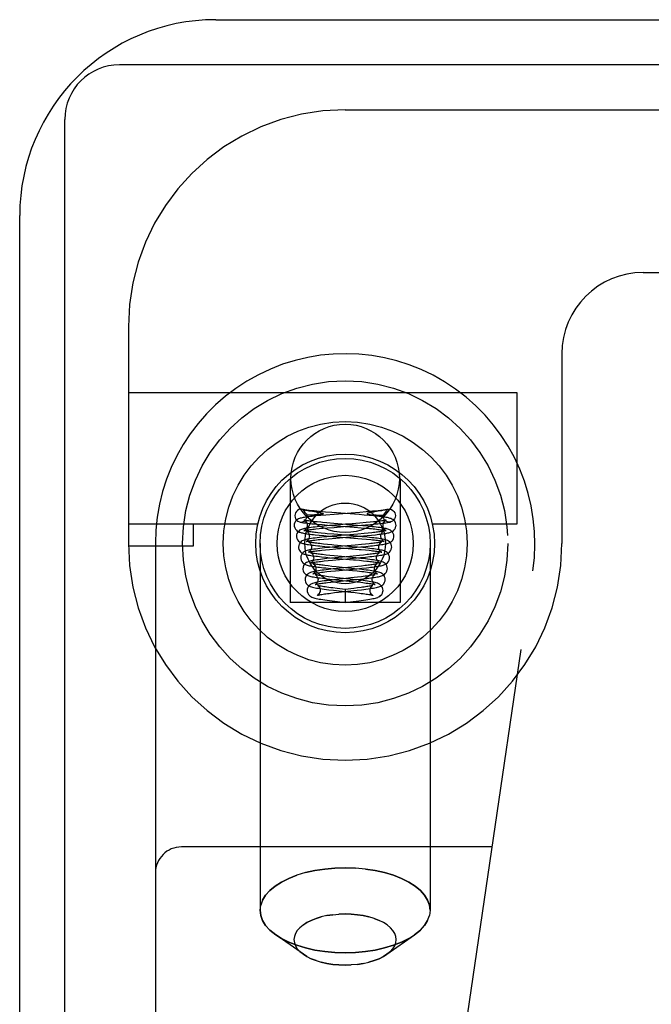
# Model space of a CAD drawing. Header units: inches. Extents: x 0 to 212, y 0 to 138.
# Tile 21 of 256: x 42.96 to 43.688, y 23.626 to 24.761. Entities that reach past the tile are written whole.
import ezdxf

# ---------------------------------------------------------------- set-up
doc = ezdxf.new("R2010")
doc.units = ezdxf.units.IN
doc.header["$LTSCALE"] = 11.6875
doc.header["$MEASUREMENT"] = 0
doc.linetypes.add('HIDDEN', pattern=[0.2, 0.1, -0.1])
doc.layers.get('0').update_dxf_attribs({"linetype": 'CONTINUOUS'})
doc.layers.add('LEFTHAND_DOOR_ASSEMBLY', color=7, linetype='CONTINUOUS')

msp = doc.modelspace()

# ---------------------------------------------------------------- linework, layer by layer
at = {"color": 3, "linetype": 'Continuous'}
for p, q in [((43.1855, 24.7614), (44.6575, 24.7614)), ((42.9595, 6.9874), (42.9595, 24.5354))]:
    msp.add_line(p, q, dxfattribs=at)
at = {"color": 7, "linetype": 'Continuous'}
for p, q in [((44.6632, 24.7094), (43.0745, 24.7094)), ((43.0115, 6.8764), (43.0115, 24.6464))]:
    msp.add_line(p, q, dxfattribs=at)
at = {"color": 3, "linetype": 'Continuous'}
msp.add_arc((43.1855, 24.5354), 0.226, 90, 180, dxfattribs=at)
at = {"color": 7, "linetype": 'Continuous'}
msp.add_arc((43.0745, 24.6464), 0.063, 90, 180, dxfattribs=at)
at = {"layer": 'LEFTHAND_DOOR_ASSEMBLY', "color": 8, "linetype": 'HIDDEN'}
for p, q in [((43.3348, 24.6574), (44.461, 24.6574)), ((43.6785, 24.4699), (44.3335, 24.4699)), ((43.0848, 24.4074), (43.0848, 24.1574)), ((43.5848, 24.3761), (43.5848, 24.1574)), ((43.0848, 24.3314), (43.5328, 24.3314)), ((43.5328, 24.3314), (43.5328, 24.1794)), ((43.2713, 24.2323), (43.2713, 24.0894)), ((43.3983, 24.2323), (43.3983, 24.0894)), ((43.2861, 24.1965), (43.2856, 24.1966)), ((43.291, 24.1894), (43.291, 24.1901)), ((43.2916, 24.1954), (43.2928, 24.1951)), ((43.2928, 24.1951), (43.2946, 24.1948)), ((43.2944, 24.1901), (43.2934, 24.1901)), ((43.2955, 24.1901), (43.2944, 24.1901)), ((43.2946, 24.1948), (43.2996, 24.194)), ((43.2965, 24.1901), (43.2955, 24.1901)), ((43.2975, 24.1901), (43.2965, 24.1901)), ((43.2985, 24.1901), (43.2975, 24.1901)), ((43.2994, 24.1902), (43.2985, 24.1901)), ((43.3003, 24.1902), (43.2994, 24.1902)), ((43.2996, 24.194), (43.3012, 24.1937)), ((43.3011, 24.1902), (43.3003, 24.1902)), ((43.3018, 24.1903), (43.3011, 24.1902)), ((43.3012, 24.1937), (43.3023, 24.1935)), ((43.3068, 24.1896), (43.3015, 24.1891)), ((43.3025, 24.1903), (43.3018, 24.1903)), ((43.3023, 24.1935), (43.303, 24.1934)), ((43.303, 24.1934), (43.3036, 24.1933)), ((43.304, 24.1904), (43.3035, 24.1903)), ((43.3036, 24.1933), (43.3043, 24.1932)), ((43.3045, 24.1904), (43.304, 24.1904)), ((43.305, 24.1905), (43.3045, 24.1904)), ((43.3054, 24.1905), (43.305, 24.1905)), ((43.3058, 24.1905), (43.3054, 24.1905)), ((43.3062, 24.1906), (43.3058, 24.1905)), ((43.3126, 24.1901), (43.3068, 24.1896)), ((43.3194, 24.193), (43.3123, 24.1936)), ((43.3223, 24.1909), (43.3126, 24.1901)), ((43.3508, 24.1906), (43.3194, 24.193)), ((43.3517, 24.1932), (43.3223, 24.1909)), ((43.3569, 24.1901), (43.3508, 24.1906)), ((43.3592, 24.1938), (43.3517, 24.1932)), ((43.3663, 24.1944), (43.3592, 24.1938)), ((43.3637, 24.1905), (43.3641, 24.1905)), ((43.3652, 24.1932), (43.3646, 24.193)), ((43.3647, 24.1904), (43.3652, 24.1904)), ((43.3659, 24.1933), (43.3652, 24.1932)), ((43.3652, 24.1904), (43.3657, 24.1904)), ((43.3657, 24.1904), (43.3663, 24.1903)), ((43.3665, 24.1934), (43.3659, 24.1933)), ((43.3663, 24.1903), (43.367, 24.1903)), ((43.3676, 24.1936), (43.3665, 24.1934)), ((43.367, 24.1903), (43.3677, 24.1903)), ((43.3687, 24.1938), (43.3676, 24.1936)), ((43.3677, 24.1903), (43.3684, 24.1902)), ((43.3684, 24.1902), (43.3692, 24.1902)), ((43.3708, 24.1942), (43.3687, 24.1938)), ((43.3692, 24.1902), (43.3701, 24.1902)), ((43.3701, 24.1902), (43.371, 24.1901)), ((43.3749, 24.1948), (43.3708, 24.1942)), ((43.371, 24.1901), (43.372, 24.1901)), ((43.372, 24.1901), (43.373, 24.1901)), ((43.373, 24.1901), (43.374, 24.1901)), ((43.374, 24.1901), (43.3751, 24.1901)), ((43.3767, 24.1951), (43.3749, 24.1948)), ((43.3751, 24.1901), (43.3761, 24.1901)), ((43.3761, 24.1901), (43.3771, 24.1901)), ((43.3779, 24.1954), (43.3767, 24.1951)), ((43.3791, 24.1956), (43.3779, 24.1954)), ((43.3785, 24.1894), (43.3785, 24.1901)), ((43.3834, 24.1965), (43.3839, 24.1966)), ((43.2341, 24.1794), (43.0848, 24.1794)), ((43.1598, 24.1544), (43.1598, 24.1794)), ((43.3107, 24.1773), (43.3051, 24.1768)), ((43.3082, 24.179), (43.3144, 24.1785)), ((43.3167, 24.1779), (43.3107, 24.1773)), ((43.3216, 24.1804), (43.3136, 24.1811)), ((43.3141, 24.1753), (43.322, 24.1759)), ((43.3144, 24.1785), (43.345, 24.1761)), ((43.3291, 24.1789), (43.3167, 24.1779)), ((43.3489, 24.1782), (43.3216, 24.1804)), ((43.345, 24.1761), (43.3532, 24.1755)), ((43.355, 24.1777), (43.3489, 24.1782)), ((43.3491, 24.178), (43.3583, 24.1787)), ((43.3592, 24.1814), (43.3519, 24.1807)), ((43.3583, 24.1787), (43.3642, 24.1792)), ((43.3636, 24.1818), (43.3592, 24.1814)), ((43.3676, 24.1822), (43.3636, 24.1818)), ((43.3642, 24.1792), (43.3698, 24.1798)), ((43.5328, 24.1794), (43.4354, 24.1794)), ((43.301, 24.1741), (43.305, 24.1745)), ((43.305, 24.1745), (43.3093, 24.1749)), ((43.305, 24.1669), (43.3102, 24.1664)), ((43.3116, 24.1689), (43.3072, 24.1693)), ((43.3138, 24.165), (43.3079, 24.1644)), ((43.3093, 24.1749), (43.3141, 24.1753)), ((43.3102, 24.1664), (43.3158, 24.1659)), ((43.32, 24.1656), (43.3138, 24.165)), ((43.3158, 24.1659), (43.3448, 24.1636)), ((43.3485, 24.1657), (43.3216, 24.168)), ((43.3546, 24.1651), (43.3485, 24.1657)), ((43.3569, 24.1688), (43.3495, 24.1681)), ((43.3519, 24.1658), (43.3601, 24.1665)), ((43.3532, 24.1755), (43.3582, 24.175)), ((43.3614, 24.1692), (43.3569, 24.1688)), ((43.3601, 24.1665), (43.3651, 24.167)), ((43.3655, 24.1696), (43.3614, 24.1692)), ((43.3651, 24.167), (43.3696, 24.1674)), ((43.0848, 24.1544), (43.1598, 24.1544)), ((43.116, 24.1574), (43.116, 22.4405)), ((43.2368, 24.1574), (43.2368, 23.7343)), ((43.3056, 24.1619), (43.3103, 24.1623)), ((43.3103, 24.1623), (43.3154, 24.1628)), ((43.3114, 24.1539), (43.3175, 24.1534)), ((43.3193, 24.1557), (43.3143, 24.1562)), ((43.3154, 24.1628), (43.3241, 24.1636)), ((43.3229, 24.1533), (43.3168, 24.1527)), ((43.3175, 24.1534), (43.3425, 24.1513)), ((43.3462, 24.1554), (43.3229, 24.1533)), ((43.3491, 24.1531), (43.3427, 24.1536)), ((43.3448, 24.1636), (43.354, 24.1628)), ((43.3537, 24.1561), (43.3462, 24.1554)), ((43.3529, 24.1535), (43.3586, 24.154)), ((43.3583, 24.1565), (43.3537, 24.1561)), ((43.354, 24.1628), (43.3594, 24.1623)), ((43.3625, 24.157), (43.3583, 24.1565)), ((43.3586, 24.154), (43.3639, 24.1545)), ((43.4328, 24.1574), (43.4328, 23.7343)), ((43.3079, 24.1495), (43.3121, 24.1499)), ((43.3168, 24.1527), (43.3109, 24.1521)), ((43.3121, 24.1499), (43.3166, 24.1503)), ((43.3172, 24.1435), (43.3128, 24.144)), ((43.3166, 24.1503), (43.3242, 24.151)), ((43.322, 24.1431), (43.3172, 24.1435)), ((43.3471, 24.1407), (43.322, 24.1431)), ((43.3514, 24.1434), (43.344, 24.1427)), ((43.3559, 24.1439), (43.3514, 24.1434)), ((43.3534, 24.1503), (43.3583, 24.1498)), ((43.36, 24.1444), (43.3559, 24.1439)), ((43.3581, 24.1415), (43.3633, 24.1421)), ((43.3106, 24.1371), (43.3151, 24.1376)), ((43.3124, 24.1414), (43.3176, 24.1409)), ((43.319, 24.1403), (43.3136, 24.1398)), ((43.3151, 24.1376), (43.3201, 24.1381)), ((43.3196, 24.1309), (43.3152, 24.1314)), ((43.3176, 24.1409), (43.3443, 24.1386)), ((43.3274, 24.1412), (43.319, 24.1403)), ((43.3243, 24.1304), (43.3196, 24.1309)), ((43.3201, 24.1381), (43.3283, 24.1388)), ((43.3457, 24.1282), (43.3243, 24.1304)), ((43.3494, 24.1308), (43.3423, 24.1301)), ((43.3443, 24.1386), (43.3468, 24.1383)), ((43.3468, 24.1383), (43.3515, 24.1379)), ((43.3537, 24.1313), (43.3494, 24.1308)), ((43.3515, 24.1379), (43.3558, 24.1374)), ((43.3525, 24.141), (43.3581, 24.1415)), ((43.3577, 24.1318), (43.3537, 24.1313)), ((43.3136, 24.1248), (43.3184, 24.1253)), ((43.3208, 24.1279), (43.3154, 24.1273)), ((43.3181, 24.1285), (43.3431, 24.1261)), ((43.3184, 24.1253), (43.3238, 24.1259)), ((43.3291, 24.1288), (43.3208, 24.1279)), ((43.3238, 24.1259), (43.3484, 24.1282)), ((43.3423, 24.1301), (43.3291, 24.1288)), ((43.3431, 24.1261), (43.3488, 24.1256)), ((43.3484, 24.1282), (43.3542, 24.1288)), ((43.3542, 24.1288), (43.3595, 24.1293)), ((43.3679, 22.8788), (43.5512, 24.1256)), ((43.3145, 24.1123), (43.3184, 24.1127)), ((43.324, 24.1157), (43.3183, 24.115)), ((43.3184, 24.1127), (43.3226, 24.1132)), ((43.3201, 24.1159), (43.3432, 24.1136)), ((43.3255, 24.1178), (43.3203, 24.1184)), ((43.3226, 24.1132), (43.3294, 24.1139)), ((43.3435, 24.1159), (43.3255, 24.1178)), ((43.349, 24.1184), (43.3412, 24.1175)), ((43.3432, 24.1136), (43.3483, 24.113)), ((43.3444, 24.1154), (43.3523, 24.1162)), ((43.3536, 24.1189), (43.349, 24.1184)), ((43.3523, 24.1162), (43.3574, 24.1168)), ((43.3182, 24.1001), (43.3225, 24.1006)), ((43.3214, 24.1033), (43.3414, 24.1012)), ((43.3225, 24.1006), (43.3272, 24.1011)), ((43.3348, 24.1043), (43.3255, 24.1054)), ((43.3448, 24.1055), (43.3348, 24.1043)), ((43.3348, 24.1043), (43.3348, 24.0894)), ((43.3414, 24.1012), (43.3465, 24.1006)), ((43.3491, 24.106), (43.3448, 24.1055)), ((43.3485, 24.1034), (43.3538, 24.104)), ((43.3531, 24.1065), (43.3491, 24.106)), ((43.3983, 24.0894), (43.2713, 24.0894)), ((43.3228, 24.0908), (43.3348, 24.0894)), ((43.3348, 24.0894), (43.3441, 24.0905)), ((43.3441, 24.0905), (43.3504, 24.0912)), ((43.5044, 23.8074), (43.146, 23.8074)), ((43.3348, 23.7833), (43.3466, 23.7829)), ((43.2368, 23.7343), (43.2375, 23.7402)), ((43.4328, 23.7343), (43.432, 23.7284)), ((43.3348, 23.73), (43.3276, 23.7298)), ((43.3683, 23.7248), (43.3739, 23.7226)), ((43.4299, 23.7225), (43.4264, 23.7169)), ((43.4215, 23.7115), (43.4148, 23.706)), ((43.2866, 23.6835), (43.2547, 23.706)), ((43.3829, 23.6835), (43.4148, 23.706)), ((43.2906, 23.6809), (43.2866, 23.6835)), ((43.3012, 23.6762), (43.2956, 23.6784)), ((43.387, 23.6868), (43.3829, 23.6835)), ((43.3348, 23.671), (43.3419, 23.6712))]:
    msp.add_line(p, q, dxfattribs=at)
for points in [[(43.3015, 24.1891), (43.2991, 24.1889), (43.2969, 24.1886), (43.2948, 24.1884), (43.2928, 24.1881), (43.291, 24.1879), (43.2893, 24.1877), (43.2878, 24.1874), (43.2865, 24.1872), (43.2852, 24.1869), (43.2841, 24.1866), (43.283, 24.1864), (43.282, 24.186), (43.281, 24.1856), (43.2799, 24.185), (43.2788, 24.1842), (43.2776, 24.1829), (43.2767, 24.1814), (43.2761, 24.1797), (43.276, 24.1782)], [(43.2856, 24.1966), (43.2844, 24.1968), (43.2828, 24.1968), (43.2812, 24.1963), (43.2797, 24.1955), (43.2785, 24.1943), (43.2775, 24.1928), (43.277, 24.1912), (43.2767, 24.1894)], [(43.2767, 24.1894), (43.277, 24.1874), (43.2777, 24.1856), (43.2788, 24.1841), (43.2803, 24.1829), (43.282, 24.1822), (43.2823, 24.1821)], [(43.2823, 24.1821), (43.2839, 24.1819), (43.2857, 24.1822), (43.2874, 24.1829), (43.2889, 24.1841), (43.29, 24.1856), (43.2907, 24.1874), (43.291, 24.1894)], [(43.3123, 24.1936), (43.3054, 24.1942), (43.3021, 24.1945), (43.2989, 24.1948), (43.296, 24.1951), (43.2932, 24.1954), (43.2907, 24.1958), (43.2884, 24.1961), (43.2866, 24.1964), (43.2856, 24.1966)], [(43.2861, 24.1965), (43.2872, 24.1948), (43.2884, 24.1932), (43.2897, 24.1916), (43.291, 24.1901)], [(43.2861, 24.1965), (43.2867, 24.1964), (43.2873, 24.1962), (43.2879, 24.1961), (43.2885, 24.196), (43.2891, 24.1958), (43.2897, 24.1957), (43.2904, 24.1956), (43.2916, 24.1954)], [(43.2934, 24.1901), (43.2924, 24.1901), (43.2919, 24.1901), (43.2914, 24.1901), (43.291, 24.1901)], [(43.3035, 24.1903), (43.3029, 24.1903), (43.3025, 24.1903)], [(43.3043, 24.1932), (43.3049, 24.193), (43.3052, 24.193), (43.3056, 24.1929), (43.3059, 24.1928), (43.3062, 24.1928), (43.3065, 24.1927), (43.3068, 24.1926), (43.307, 24.1926), (43.3073, 24.1925), (43.3076, 24.1924), (43.3078, 24.1923), (43.3081, 24.1923), (43.3083, 24.1922), (43.3085, 24.1921), (43.3088, 24.192), (43.309, 24.1919), (43.3092, 24.1918), (43.3093, 24.1917), (43.3094, 24.1915), (43.3094, 24.1914), (43.3093, 24.1913), (43.3092, 24.1912), (43.309, 24.1911), (43.3088, 24.1911), (43.3087, 24.191), (43.3085, 24.191), (43.3084, 24.1909), (43.3082, 24.1909), (43.3081, 24.1909), (43.3079, 24.1908), (43.3078, 24.1908), (43.3077, 24.1908), (43.3075, 24.1908), (43.3074, 24.1907), (43.3072, 24.1907), (43.3071, 24.1907), (43.3069, 24.1907), (43.3068, 24.1906), (43.3066, 24.1906), (43.3065, 24.1906), (43.3063, 24.1906), (43.3062, 24.1906)], [(43.3935, 24.1782), (43.3934, 24.1796), (43.3928, 24.1813), (43.3919, 24.1829), (43.3908, 24.1841), (43.3897, 24.1849), (43.3887, 24.1855), (43.3877, 24.186), (43.3867, 24.1863), (43.3857, 24.1866), (43.3846, 24.1868), (43.3835, 24.1871), (43.3822, 24.1873), (43.3809, 24.1875), (43.3794, 24.1878), (43.3777, 24.188), (43.376, 24.1882), (43.3741, 24.1885), (43.372, 24.1887), (43.3698, 24.1889), (43.3675, 24.1891), (43.3651, 24.1894), (43.3625, 24.1896), (43.3569, 24.1901)], [(43.3646, 24.193), (43.3643, 24.193), (43.3639, 24.1929), (43.3636, 24.1928), (43.3633, 24.1928), (43.363, 24.1927), (43.3627, 24.1926), (43.3625, 24.1926), (43.3622, 24.1925), (43.3619, 24.1924), (43.3617, 24.1923), (43.3614, 24.1923), (43.3612, 24.1922), (43.361, 24.1921), (43.3607, 24.192), (43.3605, 24.1919), (43.3603, 24.1918), (43.3602, 24.1917), (43.3601, 24.1915), (43.3601, 24.1914), (43.3602, 24.1913), (43.3603, 24.1912), (43.3605, 24.1911), (43.3607, 24.1911), (43.3608, 24.191), (43.361, 24.191), (43.3611, 24.1909), (43.3613, 24.1909), (43.3614, 24.1909), (43.3616, 24.1908), (43.3617, 24.1908), (43.3618, 24.1908), (43.362, 24.1908), (43.3621, 24.1907), (43.3623, 24.1907), (43.3624, 24.1907), (43.3626, 24.1907), (43.3627, 24.1906), (43.3629, 24.1906), (43.363, 24.1906), (43.3632, 24.1906), (43.3633, 24.1906), (43.3637, 24.1905)], [(43.3641, 24.1905), (43.3643, 24.1905), (43.3647, 24.1904)], [(43.3839, 24.1966), (43.3828, 24.1964), (43.381, 24.1961), (43.3786, 24.1957), (43.3759, 24.1954), (43.3729, 24.1951), (43.3697, 24.1947), (43.3663, 24.1944)], [(43.3771, 24.1901), (43.3776, 24.1901), (43.3781, 24.1901), (43.3785, 24.1901)], [(43.3834, 24.1965), (43.3823, 24.1948), (43.3811, 24.1932), (43.3798, 24.1916), (43.3785, 24.1901)], [(43.3872, 24.1821), (43.3856, 24.1819), (43.3838, 24.1822), (43.3821, 24.1829), (43.3806, 24.1841), (43.3795, 24.1856), (43.3788, 24.1874), (43.3785, 24.1894)], [(43.3834, 24.1965), (43.3828, 24.1964), (43.3822, 24.1962), (43.3816, 24.1961), (43.381, 24.196), (43.3804, 24.1958), (43.3798, 24.1957), (43.3791, 24.1956)], [(43.3839, 24.1966), (43.3851, 24.1968), (43.3867, 24.1968), (43.3883, 24.1963), (43.3898, 24.1955), (43.391, 24.1943), (43.392, 24.1928), (43.3925, 24.1912), (43.3928, 24.1894)], [(43.3928, 24.1894), (43.3925, 24.1874), (43.3918, 24.1856), (43.3907, 24.1841), (43.3892, 24.1829), (43.3875, 24.1822), (43.3872, 24.1821)], [(43.276, 24.1782), (43.2761, 24.1772), (43.2766, 24.1754), (43.2774, 24.1737), (43.2785, 24.1725), (43.2796, 24.1716), (43.2806, 24.1709), (43.2816, 24.1705), (43.2825, 24.1702), (43.2835, 24.1699), (43.2845, 24.1696), (43.2856, 24.1694), (43.2868, 24.1691), (43.2881, 24.1689), (43.2895, 24.1687), (43.291, 24.1685), (43.2927, 24.1682), (43.2944, 24.168), (43.2963, 24.1678), (43.2983, 24.1676), (43.3004, 24.1674), (43.305, 24.1669)], [(43.3051, 24.1768), (43.3025, 24.1765), (43.3001, 24.1763), (43.2978, 24.176), (43.2957, 24.1758), (43.2938, 24.1755), (43.292, 24.1752), (43.2905, 24.175), (43.289, 24.1747), (43.2878, 24.1745), (43.2866, 24.1742), (43.2855, 24.1739), (43.2845, 24.1735), (43.2834, 24.1731), (43.2823, 24.1725), (43.2812, 24.1716), (43.2801, 24.1704), (43.2792, 24.1689), (43.2786, 24.1671), (43.2785, 24.1657)], [(43.2823, 24.1821), (43.283, 24.1819), (43.2848, 24.1816), (43.2868, 24.1813), (43.289, 24.181), (43.2913, 24.1807), (43.2938, 24.1804), (43.2965, 24.1801), (43.2993, 24.1798), (43.3022, 24.1795), (43.3082, 24.179)], [(43.2877, 24.1842), (43.2875, 24.1843), (43.2873, 24.1843), (43.2874, 24.1843), (43.2877, 24.1841), (43.2883, 24.1837), (43.289, 24.1831), (43.2899, 24.182), (43.2905, 24.1806), (43.2909, 24.179), (43.291, 24.1782)], [(43.291, 24.1782), (43.2909, 24.1769), (43.2904, 24.1754), (43.2897, 24.1741), (43.2888, 24.1731), (43.2881, 24.1725), (43.2876, 24.1722), (43.2873, 24.1721), (43.2873, 24.1721)], [(43.3066, 24.1817), (43.3024, 24.1821), (43.3005, 24.1823), (43.2987, 24.1825), (43.297, 24.1827), (43.2955, 24.1829), (43.294, 24.1831), (43.2927, 24.1833), (43.2916, 24.1835), (43.2905, 24.1836), (43.2896, 24.1838), (43.2889, 24.1839), (43.2882, 24.1841), (43.2878, 24.1842), (43.2877, 24.1842)], [(43.3136, 24.1811), (43.3088, 24.1815), (43.3066, 24.1817)], [(43.322, 24.1759), (43.3367, 24.1771), (43.3491, 24.178)], [(43.3519, 24.1807), (43.3381, 24.1796), (43.3352, 24.1794), (43.3291, 24.1789)], [(43.391, 24.1657), (43.3909, 24.1671), (43.3903, 24.1689), (43.3894, 24.1704), (43.3883, 24.1716), (43.3871, 24.1725), (43.3861, 24.1731), (43.385, 24.1735), (43.384, 24.1739), (43.383, 24.1742), (43.3819, 24.1744), (43.3807, 24.1747), (43.3793, 24.1749), (43.3779, 24.1752), (43.3763, 24.1754), (43.3746, 24.1756), (43.3727, 24.1759), (43.3707, 24.1761), (43.3684, 24.1764), (43.3661, 24.1766), (43.3635, 24.1769), (43.3608, 24.1772), (43.355, 24.1777)], [(43.3822, 24.1843), (43.3822, 24.1843), (43.382, 24.1843), (43.3817, 24.1842), (43.3813, 24.1841), (43.3807, 24.1839), (43.3799, 24.1838), (43.379, 24.1836), (43.378, 24.1835), (43.3769, 24.1833), (43.3756, 24.1831), (43.3742, 24.1829), (43.3727, 24.1828), (43.3711, 24.1826), (43.3694, 24.1824), (43.3676, 24.1822)], [(43.3696, 24.1674), (43.3717, 24.1676), (43.3737, 24.1679), (43.3755, 24.1681), (43.3772, 24.1683), (43.3788, 24.1685), (43.3803, 24.1687), (43.3816, 24.169), (43.3829, 24.1692), (43.3841, 24.1694), (43.3852, 24.1697), (43.3862, 24.1699), (43.3871, 24.1702), (43.388, 24.1706), (43.389, 24.171), (43.39, 24.1716), (43.3911, 24.1725), (43.3921, 24.1738), (43.393, 24.1755), (43.3934, 24.1773), (43.3935, 24.1782)], [(43.3698, 24.1798), (43.3725, 24.18), (43.375, 24.1803), (43.3774, 24.1806), (43.3796, 24.1808), (43.3817, 24.1811), (43.3836, 24.1814), (43.3853, 24.1817), (43.3869, 24.182), (43.3872, 24.1821)], [(43.3785, 24.1782), (43.3786, 24.179), (43.3789, 24.1806), (43.3796, 24.182), (43.3805, 24.183), (43.3812, 24.1837), (43.3818, 24.1841), (43.3821, 24.1843), (43.3822, 24.1843)], [(43.3817, 24.1722), (43.3819, 24.1721), (43.3822, 24.1721), (43.3822, 24.1721), (43.3819, 24.1722), (43.3814, 24.1725), (43.3807, 24.1731), (43.3799, 24.1741), (43.3791, 24.1754), (43.3786, 24.1769), (43.3785, 24.1782)], [(43.2785, 24.1657), (43.2786, 24.1648), (43.279, 24.163), (43.2798, 24.1614), (43.2809, 24.1601), (43.282, 24.1591), (43.2831, 24.1585), (43.284, 24.158), (43.285, 24.1577), (43.2861, 24.1573), (43.2871, 24.1571), (43.2883, 24.1568), (43.2896, 24.1566), (43.291, 24.1563), (43.2926, 24.1561), (43.2943, 24.1558), (43.2963, 24.1555), (43.2984, 24.1553), (43.3007, 24.155), (43.3031, 24.1547), (43.3057, 24.1545), (43.3114, 24.1539)], [(43.2873, 24.1721), (43.2873, 24.1721), (43.2875, 24.1721), (43.2879, 24.1722), (43.2885, 24.1724), (43.2892, 24.1725), (43.29, 24.1727), (43.291, 24.1728), (43.292, 24.173), (43.2932, 24.1732), (43.2946, 24.1733), (43.296, 24.1735), (43.2976, 24.1737), (43.2992, 24.1739), (43.301, 24.1741)], [(43.2902, 24.1717), (43.29, 24.1717), (43.2899, 24.1718), (43.29, 24.1718), (43.2903, 24.1716), (43.2908, 24.1712), (43.2916, 24.1705), (43.2924, 24.1694), (43.2931, 24.1681), (43.2934, 24.1665), (43.2935, 24.1657)], [(43.2935, 24.1657), (43.2934, 24.1644), (43.2929, 24.1629), (43.2922, 24.1616), (43.2913, 24.1606), (43.2906, 24.16), (43.2901, 24.1597), (43.2899, 24.1596), (43.2899, 24.1596)], [(43.3072, 24.1693), (43.3033, 24.1697), (43.3014, 24.1699), (43.2997, 24.1701), (43.2982, 24.1703), (43.2967, 24.1705), (43.2954, 24.1707), (43.2942, 24.1709), (43.2931, 24.1711), (43.2922, 24.1712), (43.2915, 24.1714), (43.2908, 24.1715), (43.2903, 24.1716), (43.2902, 24.1717)], [(43.3216, 24.168), (43.314, 24.1686), (43.3116, 24.1689)], [(43.3495, 24.1681), (43.3355, 24.1669), (43.32, 24.1656)], [(43.3241, 24.1636), (43.3365, 24.1646), (43.3519, 24.1658)], [(43.3885, 24.1532), (43.3884, 24.1546), (43.3878, 24.1564), (43.3869, 24.1579), (43.3858, 24.1591), (43.3847, 24.16), (43.3836, 24.1606), (43.3825, 24.1611), (43.3815, 24.1614), (43.3804, 24.1617), (43.3793, 24.162), (43.378, 24.1623), (43.3767, 24.1625), (43.3752, 24.1628), (43.3736, 24.163), (43.3718, 24.1633), (43.3698, 24.1635), (43.3677, 24.1638), (43.3654, 24.164), (43.3629, 24.1643), (43.3603, 24.1646), (43.3546, 24.1651)], [(43.3582, 24.175), (43.3629, 24.1746), (43.365, 24.1744), (43.3671, 24.1742), (43.369, 24.174), (43.3709, 24.1738), (43.3726, 24.1736), (43.3742, 24.1734), (43.3756, 24.1732), (43.377, 24.1731), (43.3782, 24.1729), (43.3792, 24.1727), (43.3801, 24.1725), (43.3809, 24.1724), (43.3815, 24.1722), (43.3817, 24.1722)], [(43.3639, 24.1545), (43.3664, 24.1547), (43.3688, 24.155), (43.371, 24.1553), (43.373, 24.1555), (43.3749, 24.1558), (43.3767, 24.156), (43.3783, 24.1563), (43.3798, 24.1565), (43.3811, 24.1568), (43.3823, 24.157), (43.3834, 24.1573), (43.3844, 24.1576), (43.3854, 24.158), (43.3864, 24.1584), (43.3875, 24.1591), (43.3886, 24.16), (43.3896, 24.1613), (43.3905, 24.1629), (43.3909, 24.1647), (43.391, 24.1657)], [(43.3796, 24.1718), (43.3796, 24.1718), (43.3794, 24.1717), (43.3791, 24.1716), (43.3785, 24.1715), (43.3778, 24.1713), (43.377, 24.1712), (43.376, 24.171), (43.3749, 24.1708), (43.3736, 24.1706), (43.3722, 24.1704), (43.3707, 24.1702), (43.3691, 24.17), (43.3673, 24.1698), (43.3655, 24.1696)], [(43.376, 24.1657), (43.3761, 24.1666), (43.3765, 24.1682), (43.3772, 24.1696), (43.378, 24.1706), (43.3787, 24.1713), (43.3793, 24.1716), (43.3796, 24.1718), (43.3796, 24.1718)], [(43.3789, 24.1598), (43.3793, 24.1597), (43.3796, 24.1596), (43.3796, 24.1596), (43.3794, 24.1597), (43.3789, 24.16), (43.3782, 24.1606), (43.3774, 24.1616), (43.3766, 24.1629), (43.3761, 24.1644), (43.376, 24.1657)], [(43.3079, 24.1644), (43.3052, 24.1642), (43.3026, 24.1639), (43.3002, 24.1636), (43.298, 24.1633), (43.296, 24.163), (43.2942, 24.1627), (43.2925, 24.1625), (43.2911, 24.1622), (43.2897, 24.1619), (43.2885, 24.1616), (43.2874, 24.1612), (43.2863, 24.1608), (43.2852, 24.1602), (43.284, 24.1594), (43.2829, 24.1582), (43.2819, 24.1567), (43.2812, 24.1549), (43.281, 24.1532)], [(43.281, 24.1532), (43.2811, 24.1523), (43.2815, 24.1505), (43.2824, 24.1488), (43.2834, 24.1475), (43.2845, 24.1466), (43.2856, 24.146), (43.2865, 24.1455), (43.2875, 24.1451), (43.2885, 24.1448), (43.2896, 24.1445), (43.2908, 24.1443), (43.2922, 24.144), (43.2936, 24.1437), (43.2952, 24.1435), (43.2969, 24.1432), (43.2988, 24.143), (43.3008, 24.1427), (43.3029, 24.1425), (43.3051, 24.1422), (43.3075, 24.142), (43.3124, 24.1414)], [(43.2899, 24.1596), (43.2899, 24.1596), (43.2902, 24.1597), (43.2906, 24.1598), (43.2912, 24.16), (43.292, 24.1601), (43.2929, 24.1603), (43.294, 24.1605), (43.2953, 24.1607), (43.2966, 24.1608), (43.2981, 24.161), (43.2998, 24.1613), (43.3016, 24.1615), (43.3036, 24.1617), (43.3056, 24.1619)], [(43.296, 24.1532), (43.2959, 24.1519), (43.2954, 24.1504), (43.2947, 24.1491), (43.2938, 24.1482), (43.2931, 24.1476), (43.2926, 24.1473), (43.2924, 24.1472), (43.2924, 24.1472)], [(43.2929, 24.1591), (43.2927, 24.1592), (43.2925, 24.1592), (43.2925, 24.1592), (43.2927, 24.1591), (43.2933, 24.1587), (43.294, 24.1581), (43.2948, 24.1571), (43.2955, 24.1557), (43.2959, 24.1541), (43.296, 24.1532)], [(43.3143, 24.1562), (43.3097, 24.1567), (43.3076, 24.1569), (43.3056, 24.1571), (43.3037, 24.1574), (43.302, 24.1576), (43.3004, 24.1578), (43.2989, 24.158), (43.2975, 24.1582), (43.2963, 24.1584), (43.2953, 24.1586), (43.2944, 24.1587), (43.2937, 24.1589), (43.2931, 24.159), (43.2929, 24.1591)], [(43.3427, 24.1536), (43.3219, 24.1555), (43.3193, 24.1557)], [(43.3242, 24.151), (43.3352, 24.1519), (43.3529, 24.1535)], [(43.3594, 24.1623), (43.3643, 24.1618), (43.3665, 24.1616), (43.3685, 24.1614), (43.3703, 24.1612), (43.372, 24.161), (43.3736, 24.1608), (43.3749, 24.1606), (43.3761, 24.1604), (43.3772, 24.1602), (43.378, 24.16), (43.3787, 24.1599), (43.3789, 24.1598)], [(43.377, 24.1592), (43.377, 24.1592), (43.3769, 24.1592), (43.3765, 24.1591), (43.3759, 24.1589), (43.3752, 24.1588), (43.3743, 24.1586), (43.3733, 24.1584), (43.3721, 24.1582), (43.3708, 24.158), (43.3694, 24.1578), (43.3679, 24.1576), (43.3662, 24.1574), (43.3644, 24.1572), (43.3625, 24.157)], [(43.3633, 24.1421), (43.3657, 24.1424), (43.368, 24.1426), (43.3701, 24.1429), (43.372, 24.1431), (43.3738, 24.1434), (43.3755, 24.1437), (43.377, 24.1439), (43.3783, 24.1442), (43.3796, 24.1445), (43.3807, 24.1448), (43.3818, 24.1451), (43.3828, 24.1454), (43.3838, 24.1459), (43.3848, 24.1465), (43.3859, 24.1474), (43.387, 24.1487), (43.3879, 24.1503), (43.3884, 24.1522), (43.3885, 24.1532)], [(43.3735, 24.1532), (43.3736, 24.154), (43.3739, 24.1556), (43.3746, 24.157), (43.3754, 24.158), (43.3762, 24.1587), (43.3767, 24.1591), (43.377, 24.1592), (43.377, 24.1592)], [(43.3765, 24.1473), (43.3768, 24.1473), (43.377, 24.1472), (43.3771, 24.1472), (43.3768, 24.1473), (43.3763, 24.1476), (43.3756, 24.1482), (43.3748, 24.1492), (43.3741, 24.1505), (43.3736, 24.152), (43.3735, 24.1532)], [(43.3109, 24.1521), (43.3082, 24.1518), (43.3056, 24.1515), (43.3032, 24.1512), (43.3009, 24.1509), (43.2988, 24.1506), (43.2969, 24.1503), (43.2952, 24.1501), (43.2937, 24.1498), (43.2924, 24.1494), (43.2911, 24.1491), (43.29, 24.1488), (43.2888, 24.1483), (43.2877, 24.1477), (43.2865, 24.1469), (43.2854, 24.1457), (43.2844, 24.1442), (43.2837, 24.1425), (43.2835, 24.1407)], [(43.2924, 24.1472), (43.2925, 24.1472), (43.2928, 24.1473), (43.2932, 24.1474), (43.2939, 24.1475), (43.2947, 24.1477), (43.2956, 24.1479), (43.2967, 24.1481), (43.298, 24.1483), (43.2993, 24.1485), (43.3008, 24.1487), (43.3024, 24.1489), (43.3041, 24.1491), (43.306, 24.1493), (43.3079, 24.1495)], [(43.2954, 24.1466), (43.2952, 24.1466), (43.295, 24.1467), (43.2951, 24.1467), (43.2953, 24.1465), (43.2959, 24.1461), (43.2966, 24.1455), (43.2974, 24.1444), (43.2981, 24.1431), (43.2984, 24.1415), (43.2985, 24.1407)], [(43.3128, 24.144), (43.3088, 24.1445), (43.3069, 24.1447), (43.3052, 24.1449), (43.3036, 24.1451), (43.3021, 24.1453), (43.3008, 24.1455), (43.2995, 24.1457), (43.2984, 24.1459), (43.2975, 24.1461), (43.2967, 24.1462), (43.296, 24.1464), (43.2955, 24.1465), (43.2954, 24.1466)], [(43.344, 24.1427), (43.3359, 24.142), (43.3274, 24.1412)], [(43.3425, 24.1513), (43.3508, 24.1505), (43.3534, 24.1503)], [(43.386, 24.1407), (43.3858, 24.1422), (43.3852, 24.144), (43.3843, 24.1456), (43.3831, 24.1468), (43.382, 24.1476), (43.3808, 24.1482), (43.3797, 24.1487), (43.3786, 24.1491), (43.3775, 24.1494), (43.3762, 24.1497), (43.3749, 24.1499), (43.3734, 24.1502), (43.3717, 24.1505), (43.3699, 24.1508), (43.3679, 24.151), (43.3657, 24.1513), (43.3634, 24.1516), (43.3608, 24.1519), (43.3581, 24.1522), (43.3552, 24.1525), (43.3491, 24.1531)], [(43.3583, 24.1498), (43.3626, 24.1494), (43.3646, 24.1491), (43.3665, 24.1489), (43.3683, 24.1487), (43.3699, 24.1485), (43.3714, 24.1483), (43.3727, 24.1481), (43.3738, 24.1479), (43.3748, 24.1477), (43.3757, 24.1475), (43.3763, 24.1474), (43.3765, 24.1473)], [(43.3745, 24.1467), (43.3745, 24.1467), (43.3743, 24.1466), (43.3739, 24.1465), (43.3733, 24.1464), (43.3726, 24.1462), (43.3717, 24.146), (43.3707, 24.1458), (43.3695, 24.1456), (43.3683, 24.1454), (43.3669, 24.1452), (43.3653, 24.145), (43.3637, 24.1448), (43.3619, 24.1446), (43.36, 24.1444)], [(43.371, 24.1407), (43.3711, 24.1416), (43.3715, 24.1431), (43.3721, 24.1445), (43.373, 24.1455), (43.3737, 24.1462), (43.3742, 24.1465), (43.3744, 24.1467), (43.3745, 24.1467)], [(43.2835, 24.1407), (43.2836, 24.1398), (43.284, 24.138), (43.2848, 24.1364), (43.2859, 24.135), (43.287, 24.1341), (43.288, 24.1335), (43.289, 24.133), (43.29, 24.1326), (43.291, 24.1323), (43.2921, 24.132), (43.2933, 24.1317), (43.2947, 24.1314), (43.2961, 24.1312), (43.2977, 24.1309), (43.2993, 24.1307), (43.3012, 24.1304), (43.3031, 24.1301), (43.3053, 24.1299), (43.3075, 24.1296), (43.31, 24.1293), (43.3125, 24.1291), (43.3181, 24.1285)], [(43.3136, 24.1398), (43.311, 24.1395), (43.3086, 24.1392), (43.3063, 24.1389), (43.3042, 24.1386), (43.3022, 24.1383), (43.3004, 24.1381), (43.2987, 24.1378), (43.2971, 24.1375), (43.2957, 24.1372), (43.2945, 24.1369), (43.2933, 24.1366), (43.2923, 24.1362), (43.2912, 24.1358), (43.2902, 24.1353), (43.2891, 24.1345), (43.288, 24.1334), (43.2869, 24.1318), (43.2862, 24.13), (43.286, 24.1282)], [(43.2985, 24.1407), (43.2984, 24.1394), (43.2979, 24.1379), (43.2971, 24.1366), (43.2963, 24.1356), (43.2956, 24.1351), (43.2951, 24.1348), (43.295, 24.1347), (43.295, 24.1347)], [(43.295, 24.1347), (43.2951, 24.1348), (43.2954, 24.1349), (43.296, 24.135), (43.2968, 24.1352), (43.2977, 24.1354), (43.2988, 24.1356), (43.3, 24.1358), (43.3015, 24.136), (43.303, 24.1362), (43.3047, 24.1364), (43.3065, 24.1366), (43.3085, 24.1369), (43.3106, 24.1371)], [(43.298, 24.134), (43.2978, 24.1341), (43.2976, 24.1341), (43.2976, 24.1341), (43.2979, 24.134), (43.2984, 24.1336), (43.299, 24.133), (43.2998, 24.132), (43.3005, 24.1307), (43.3009, 24.1291), (43.301, 24.1282)], [(43.3152, 24.1314), (43.3113, 24.1318), (43.3095, 24.1321), (43.3078, 24.1323), (43.3062, 24.1325), (43.3047, 24.1327), (43.3034, 24.1329), (43.3022, 24.1331), (43.3011, 24.1333), (43.3001, 24.1335), (43.2993, 24.1337), (43.2986, 24.1338), (43.2981, 24.134), (43.298, 24.134)], [(43.3283, 24.1388), (43.3373, 24.1396), (43.3404, 24.1399), (43.3525, 24.141)], [(43.3835, 24.1282), (43.3834, 24.1296), (43.3828, 24.1314), (43.3819, 24.133), (43.3808, 24.1342), (43.3796, 24.1351), (43.3785, 24.1357), (43.3774, 24.1362), (43.3762, 24.1366), (43.375, 24.1369), (43.3738, 24.1372), (43.3724, 24.1375), (43.3708, 24.1378), (43.3691, 24.1381), (43.3673, 24.1384), (43.3652, 24.1386), (43.3631, 24.1389), (43.3607, 24.1392), (43.3582, 24.1395), (43.3556, 24.1398), (43.3529, 24.1401), (43.3471, 24.1407)], [(43.3558, 24.1374), (43.3598, 24.137), (43.3617, 24.1368), (43.3634, 24.1366), (43.3651, 24.1364), (43.3666, 24.1362), (43.368, 24.136), (43.3693, 24.1358), (43.3705, 24.1356), (43.3715, 24.1354), (43.3724, 24.1352), (43.3732, 24.1351), (43.3738, 24.1349), (43.374, 24.1349)], [(43.3719, 24.1341), (43.3719, 24.1341), (43.3717, 24.1341), (43.3713, 24.1339), (43.3707, 24.1338), (43.37, 24.1336), (43.3692, 24.1334), (43.3681, 24.1332), (43.367, 24.1331), (43.3657, 24.1328), (43.3644, 24.1326), (43.3629, 24.1324), (43.3612, 24.1322), (43.3595, 24.132), (43.3577, 24.1318)], [(43.3595, 24.1293), (43.362, 24.1296), (43.3642, 24.1299), (43.3664, 24.1301), (43.3683, 24.1304), (43.3702, 24.1307), (43.3718, 24.1309), (43.3734, 24.1312), (43.3748, 24.1314), (43.3762, 24.1317), (43.3774, 24.132), (43.3785, 24.1323), (43.3795, 24.1326), (43.3805, 24.133), (43.3815, 24.1335), (43.3825, 24.1341), (43.3836, 24.135), (43.3847, 24.1364), (43.3855, 24.138), (43.386, 24.1398), (43.386, 24.1407)], [(43.3685, 24.1282), (43.3686, 24.1291), (43.369, 24.1307), (43.3697, 24.132), (43.3705, 24.133), (43.3711, 24.1336), (43.3716, 24.134), (43.3719, 24.1341), (43.3719, 24.1341)], [(43.374, 24.1349), (43.3742, 24.1348), (43.3745, 24.1347), (43.3745, 24.1347), (43.3743, 24.1348), (43.3738, 24.1351), (43.3731, 24.1357), (43.3723, 24.1367), (43.3716, 24.138), (43.3711, 24.1395), (43.371, 24.1407)], [(43.286, 24.1282), (43.286, 24.1273), (43.2865, 24.1256), (43.2873, 24.1239), (43.2884, 24.1226), (43.2895, 24.1216), (43.2907, 24.1209), (43.2918, 24.1204), (43.2929, 24.12), (43.294, 24.1196), (43.2953, 24.1193), (43.2966, 24.119), (43.2982, 24.1187), (43.2999, 24.1184), (43.3018, 24.1181), (43.3038, 24.1178), (43.3061, 24.1175), (43.3086, 24.1172), (43.3113, 24.1168), (43.3141, 24.1165), (43.3201, 24.1159)], [(43.3154, 24.1273), (43.3129, 24.127), (43.3104, 24.1267), (43.3081, 24.1264), (43.3059, 24.1261), (43.3039, 24.1258), (43.3021, 24.1255), (43.3004, 24.1252), (43.2988, 24.1249), (43.2974, 24.1246), (43.2961, 24.1242), (43.295, 24.1238), (43.2939, 24.1234), (43.2927, 24.1228), (43.2916, 24.122), (43.2903, 24.1207), (43.2893, 24.1191), (43.2886, 24.1172), (43.2885, 24.1157)], [(43.301, 24.1282), (43.3009, 24.127), (43.3004, 24.1256), (43.2997, 24.1243), (43.2989, 24.1233), (43.2982, 24.1227), (43.2977, 24.1224), (43.2975, 24.1223), (43.2976, 24.1223)], [(43.2976, 24.1223), (43.2976, 24.1223), (43.298, 24.1224), (43.2985, 24.1226), (43.2993, 24.1227), (43.3002, 24.1229), (43.3013, 24.1231), (43.3026, 24.1234), (43.3041, 24.1236), (43.3057, 24.1238), (43.3074, 24.1241), (43.3093, 24.1243), (43.3114, 24.1245), (43.3136, 24.1248)], [(43.3007, 24.1214), (43.3004, 24.1215), (43.3002, 24.1215), (43.3002, 24.1216), (43.3004, 24.1214), (43.3009, 24.1211), (43.3015, 24.1205), (43.3023, 24.1195), (43.303, 24.1182), (43.3034, 24.1166), (43.3035, 24.1157)], [(43.3203, 24.1184), (43.3155, 24.119), (43.3133, 24.1193), (43.3113, 24.1195), (43.3094, 24.1198), (43.3076, 24.12), (43.306, 24.1203), (43.3046, 24.1205), (43.3034, 24.1208), (43.3024, 24.121), (43.3015, 24.1212), (43.3009, 24.1213), (43.3007, 24.1214)], [(43.381, 24.1157), (43.3808, 24.1172), (43.3802, 24.119), (43.3793, 24.1206), (43.3781, 24.1218), (43.377, 24.1227), (43.3758, 24.1233), (43.3746, 24.1238), (43.3734, 24.1242), (43.3721, 24.1245), (43.3707, 24.1249), (43.3692, 24.1252), (43.3675, 24.1255), (43.3656, 24.1258), (43.3635, 24.1261), (43.3613, 24.1264), (43.359, 24.1267), (43.3565, 24.127), (43.3539, 24.1274), (43.3512, 24.1277), (43.3457, 24.1282)], [(43.3488, 24.1256), (43.3539, 24.125), (43.3563, 24.1248), (43.3584, 24.1245), (43.3605, 24.1243), (43.3623, 24.124), (43.364, 24.1238), (43.3656, 24.1236), (43.367, 24.1233), (43.3683, 24.1231), (43.3693, 24.1229), (43.3702, 24.1227), (43.371, 24.1226), (43.3712, 24.1225)], [(43.3693, 24.1216), (43.3693, 24.1216), (43.3691, 24.1215), (43.3687, 24.1214), (43.3682, 24.1212), (43.3674, 24.121), (43.3665, 24.1208), (43.3654, 24.1206), (43.3642, 24.1204), (43.3628, 24.1202), (43.3612, 24.1199), (43.3595, 24.1197), (43.3577, 24.1195), (43.3557, 24.1192), (43.3536, 24.1189)], [(43.3574, 24.1168), (43.3598, 24.117), (43.3621, 24.1173), (43.3643, 24.1176), (43.3664, 24.1179), (43.3683, 24.1182), (43.37, 24.1185), (43.3716, 24.1188), (43.3731, 24.119), (43.3744, 24.1193), (43.3756, 24.1197), (43.3768, 24.12), (43.3778, 24.1204), (43.3789, 24.1209), (43.38, 24.1216), (43.3811, 24.1225), (43.3821, 24.1238), (43.383, 24.1255), (43.3834, 24.1273), (43.3835, 24.1282)], [(43.366, 24.1157), (43.3661, 24.1166), (43.3665, 24.1181), (43.3671, 24.1195), (43.3679, 24.1205), (43.3686, 24.1211), (43.369, 24.1214), (43.3693, 24.1215), (43.3693, 24.1216)], [(43.3712, 24.1225), (43.3715, 24.1224), (43.3719, 24.1223), (43.372, 24.1223), (43.3718, 24.1224), (43.3713, 24.1227), (43.3706, 24.1233), (43.3698, 24.1243), (43.3691, 24.1256), (43.3686, 24.127), (43.3685, 24.1282)], [(43.2885, 24.1157), (43.2886, 24.1147), (43.2891, 24.1129), (43.2899, 24.1112), (43.2911, 24.1099), (43.2923, 24.1089), (43.2935, 24.1082), (43.2946, 24.1077), (43.2958, 24.1073), (43.2971, 24.1069), (43.2985, 24.1066), (43.3001, 24.1063), (43.3018, 24.1059), (43.3038, 24.1056), (43.3058, 24.1053), (43.3081, 24.105), (43.3105, 24.1046), (43.3131, 24.1043), (43.3158, 24.104), (43.3214, 24.1033)], [(43.3183, 24.115), (43.3156, 24.1147), (43.3131, 24.1144), (43.3107, 24.1141), (43.3084, 24.1137), (43.3064, 24.1134), (43.3045, 24.1131), (43.3027, 24.1128), (43.3011, 24.1124), (43.2997, 24.1121), (43.2985, 24.1117), (43.2973, 24.1113), (43.2962, 24.1108), (43.2951, 24.1102), (43.2939, 24.1094), (43.2927, 24.1081), (43.2917, 24.1064), (43.2911, 24.1046), (43.291, 24.1032)], [(43.3035, 24.1157), (43.3034, 24.1145), (43.3029, 24.113), (43.3022, 24.1117), (43.3014, 24.1108), (43.3008, 24.1102), (43.3003, 24.11), (43.3001, 24.1099)], [(43.3001, 24.1099), (43.3002, 24.1099), (43.3004, 24.1099), (43.3008, 24.1101), (43.3014, 24.1102), (43.3022, 24.1104), (43.3031, 24.1106), (43.3041, 24.1108), (43.3053, 24.111), (43.3065, 24.1112), (43.3079, 24.1114), (43.3094, 24.1116), (43.311, 24.1118), (43.3127, 24.112), (43.3145, 24.1123)], [(43.3031, 24.1089), (43.303, 24.1089), (43.3028, 24.109), (43.3028, 24.109), (43.303, 24.1088), (43.3035, 24.1085), (43.3041, 24.1079), (43.3049, 24.1069), (43.3055, 24.1056), (43.3059, 24.104), (43.306, 24.1032)], [(43.3255, 24.1054), (43.3205, 24.106), (43.3181, 24.1063), (43.3159, 24.1066), (43.3138, 24.1069), (43.3119, 24.1072), (43.3102, 24.1074), (43.3086, 24.1077), (43.3072, 24.1079), (43.306, 24.1082), (43.3049, 24.1084), (43.3041, 24.1086), (43.3035, 24.1088), (43.3031, 24.1089)], [(43.3412, 24.1175), (43.3356, 24.1169), (43.324, 24.1157)], [(43.3294, 24.1139), (43.3367, 24.1146), (43.3444, 24.1154)], [(43.3785, 24.1032), (43.3783, 24.1047), (43.3777, 24.1065), (43.3768, 24.1081), (43.3756, 24.1094), (43.3744, 24.1103), (43.3732, 24.1109), (43.372, 24.1114), (43.3707, 24.1118), (43.3694, 24.1122), (43.3679, 24.1125), (43.3663, 24.1128), (43.3645, 24.1132), (43.3625, 24.1135), (43.3604, 24.1138), (43.358, 24.1142), (43.3554, 24.1145), (43.3526, 24.1149), (43.3497, 24.1152), (43.3435, 24.1159)], [(43.3483, 24.113), (43.3529, 24.1125), (43.3551, 24.1122), (43.3572, 24.112), (43.3591, 24.1117), (43.3609, 24.1115), (43.3625, 24.1113), (43.364, 24.111), (43.3653, 24.1108), (43.3664, 24.1106), (43.3673, 24.1104), (43.3681, 24.1102), (43.3687, 24.1101), (43.3689, 24.11)], [(43.3667, 24.109), (43.3667, 24.109), (43.3664, 24.1089), (43.3659, 24.1087), (43.3652, 24.1085), (43.3644, 24.1084), (43.3634, 24.1082), (43.3623, 24.1079), (43.3611, 24.1077), (43.3597, 24.1075), (43.3582, 24.1073), (43.3566, 24.107), (43.3549, 24.1068), (43.3531, 24.1065)], [(43.3538, 24.104), (43.3564, 24.1043), (43.3588, 24.1046), (43.3612, 24.1049), (43.3634, 24.1052), (43.3655, 24.1056), (43.3674, 24.1059), (43.3692, 24.1062), (43.3708, 24.1065), (43.3722, 24.1069), (43.3735, 24.1072), (43.3747, 24.1076), (43.3759, 24.1081), (43.377, 24.1088), (43.3782, 24.1097), (43.3794, 24.1109), (43.3803, 24.1126), (43.3809, 24.1144), (43.381, 24.1157)], [(43.3635, 24.1032), (43.3636, 24.1042), (43.364, 24.1058), (43.3647, 24.1071), (43.3655, 24.108), (43.3661, 24.1086), (43.3666, 24.1089), (43.3667, 24.109)], [(43.3689, 24.11), (43.3691, 24.1099), (43.3694, 24.1099), (43.3694, 24.1099), (43.3691, 24.11), (43.3687, 24.1103), (43.368, 24.1108), (43.3673, 24.1118), (43.3666, 24.1131), (43.3661, 24.1146), (43.366, 24.1157)], [(43.291, 24.1032), (43.2911, 24.1018), (43.2917, 24.0999), (43.2927, 24.0983), (43.2939, 24.0971), (43.2951, 24.0962), (43.2963, 24.0955), (43.2974, 24.0951), (43.2987, 24.0947), (43.3, 24.0943), (43.3014, 24.0939), (43.3031, 24.0936), (43.3049, 24.0932), (43.3069, 24.0929), (43.3091, 24.0926), (43.3115, 24.0922), (43.3141, 24.0919), (43.3168, 24.0915), (43.3228, 24.0908)], [(43.3029, 24.0975), (43.3028, 24.0975), (43.3027, 24.0974), (43.3029, 24.0975), (43.3033, 24.0976), (43.3039, 24.0978), (43.3046, 24.098), (43.3056, 24.0982), (43.3067, 24.0984), (43.3079, 24.0986), (43.3093, 24.0988), (43.3108, 24.0991), (43.3125, 24.0993), (43.3143, 24.0996), (43.3162, 24.0998), (43.3182, 24.1001)], [(43.306, 24.1032), (43.3059, 24.1021), (43.3054, 24.1006), (43.3047, 24.0992), (43.3038, 24.0983), (43.3032, 24.0977), (43.3029, 24.0975)], [(43.3272, 24.1011), (43.3375, 24.1022), (43.3485, 24.1034)], [(43.3465, 24.1006), (43.3512, 24.1001), (43.3534, 24.0998), (43.3554, 24.0995), (43.3573, 24.0993), (43.3591, 24.099), (43.3607, 24.0988), (43.3621, 24.0985), (43.3634, 24.0983), (43.3645, 24.0981), (43.3654, 24.0978), (43.3661, 24.0977), (43.3666, 24.0975), (43.3667, 24.0975)], [(43.3504, 24.0912), (43.3534, 24.0916), (43.3561, 24.0919), (43.3586, 24.0923), (43.3609, 24.0926), (43.3631, 24.093), (43.365, 24.0933), (43.3668, 24.0937), (43.3683, 24.094), (43.3698, 24.0943), (43.3711, 24.0947), (43.3723, 24.0951), (43.3734, 24.0956), (43.3746, 24.0963), (43.3757, 24.0972), (43.3769, 24.0984), (43.3778, 24.1), (43.3784, 24.1019), (43.3785, 24.1032)], [(43.3667, 24.0975), (43.3668, 24.0974), (43.3667, 24.0975), (43.3664, 24.0977), (43.3657, 24.0982), (43.3649, 24.0992), (43.3641, 24.1005), (43.3636, 24.1021), (43.3635, 24.1032)], [(43.3348, 23.7833), (43.3229, 23.7829), (43.3113, 23.7818), (43.3, 23.7801), (43.2892, 23.7777), (43.2791, 23.7746), (43.2698, 23.7709), (43.2614, 23.7668), (43.2541, 23.7621), (43.248, 23.757), (43.2431, 23.7516), (43.2396, 23.746), (43.2375, 23.7402)], [(43.2892, 23.7777), (43.3, 23.7801), (43.3113, 23.7818), (43.3229, 23.7829), (43.3348, 23.7833)], [(43.4328, 23.7343), (43.432, 23.7402), (43.4299, 23.746), (43.4264, 23.7516), (43.4215, 23.757), (43.4154, 23.7621), (43.4081, 23.7668), (43.3997, 23.7709), (43.3904, 23.7746), (43.3803, 23.7777), (43.3695, 23.7801), (43.3582, 23.7818), (43.3466, 23.7829), (43.3348, 23.7833)], [(43.3582, 23.7818), (43.3695, 23.7801), (43.3803, 23.7777), (43.3904, 23.7746), (43.3997, 23.7709), (43.4081, 23.7668), (43.4154, 23.7621), (43.4215, 23.757), (43.4264, 23.7516), (43.4299, 23.746), (43.432, 23.7402), (43.4328, 23.7343)], [(43.2396, 23.746), (43.2431, 23.7516), (43.248, 23.757), (43.2541, 23.7621), (43.2614, 23.7668), (43.2698, 23.7709), (43.2791, 23.7746)], [(43.2368, 23.7343), (43.2375, 23.7284), (43.2396, 23.7225), (43.2431, 23.7169), (43.248, 23.7115), (43.2547, 23.706)], [(43.2547, 23.706), (43.248, 23.7115), (43.2431, 23.7169), (43.2396, 23.7225), (43.2375, 23.7284), (43.2368, 23.7343)], [(43.3206, 23.7291), (43.3138, 23.7281), (43.3073, 23.7266), (43.3012, 23.7248), (43.2956, 23.7226), (43.2906, 23.7201), (43.2862, 23.7172), (43.2825, 23.7142), (43.2796, 23.7109), (43.2775, 23.7075), (43.2762, 23.704), (43.2758, 23.7005), (43.2762, 23.6969), (43.2775, 23.6934), (43.2796, 23.69), (43.2825, 23.6868), (43.2866, 23.6835)], [(43.2862, 23.7173), (43.2906, 23.7201), (43.2956, 23.7226), (43.3013, 23.7248), (43.3073, 23.7266)], [(43.3138, 23.7281), (43.3206, 23.7291), (43.3276, 23.7298), (43.3348, 23.73)], [(43.3829, 23.6835), (43.387, 23.6868), (43.3899, 23.69), (43.392, 23.6934), (43.3933, 23.6969), (43.3937, 23.7005), (43.3933, 23.704), (43.392, 23.7076), (43.3899, 23.711), (43.387, 23.7142), (43.3833, 23.7173), (43.3789, 23.7201), (43.3739, 23.7226), (43.3682, 23.7248), (43.3622, 23.7266), (43.3557, 23.7281), (43.3489, 23.7291), (43.3419, 23.7298), (43.3348, 23.73)], [(43.3348, 23.73), (43.3419, 23.7298), (43.3489, 23.7291), (43.3557, 23.7281), (43.3622, 23.7266)], [(43.4148, 23.706), (43.4215, 23.7115), (43.4264, 23.7169), (43.4299, 23.7225), (43.432, 23.7284)], [(43.2547, 23.706), (43.2614, 23.7018), (43.2698, 23.6976), (43.2791, 23.6939), (43.2892, 23.6909), (43.3, 23.6884), (43.3113, 23.6867), (43.3229, 23.6856), (43.3348, 23.6853)], [(43.3348, 23.6853), (43.3229, 23.6856), (43.3113, 23.6867), (43.3, 23.6884), (43.2892, 23.6909), (43.2791, 23.6939), (43.2698, 23.6976), (43.2614, 23.7018), (43.2547, 23.706)], [(43.3348, 23.6853), (43.3466, 23.6856), (43.3582, 23.6867), (43.3695, 23.6884), (43.3803, 23.6909), (43.3904, 23.6939), (43.3997, 23.6976), (43.4081, 23.7018), (43.4148, 23.706)], [(43.4081, 23.7018), (43.3997, 23.6976), (43.3904, 23.6939), (43.3803, 23.6909), (43.3695, 23.6884), (43.3582, 23.6867), (43.3466, 23.6856), (43.3348, 23.6853)], [(43.2866, 23.6835), (43.2906, 23.6809), (43.2956, 23.6784), (43.3013, 23.6762), (43.3073, 23.6744), (43.3138, 23.6729), (43.3206, 23.6718), (43.3276, 23.6712), (43.3348, 23.671)], [(43.3489, 23.6718), (43.3557, 23.6729), (43.3622, 23.6744), (43.3683, 23.6762), (43.3739, 23.6784), (43.3789, 23.6809), (43.3829, 23.6835)], [(43.3829, 23.6835), (43.3789, 23.6809), (43.3739, 23.6784), (43.3682, 23.6762), (43.3622, 23.6744)], [(43.3348, 23.671), (43.3276, 23.6712), (43.3206, 23.6718), (43.3138, 23.6729), (43.3073, 23.6744)], [(43.3557, 23.6729), (43.3489, 23.6718), (43.3419, 23.6712), (43.3348, 23.671)]]:
    msp.add_lwpolyline(points, dxfattribs=at)
for centre, radius in [((43.3348, 24.1574), 0.1875), ((43.3348, 24.1574), 0.1405), ((43.3348, 24.2324), 0.0625), ((43.3348, 24.1574), 0.103), ((43.3348, 24.1574), 0.098), ((43.3348, 24.1574), 0.0785), ((43.3348, 24.1574), 0.0465)]:
    msp.add_circle(centre, radius, dxfattribs=at)
for centre, radius, start, end in [((43.3348, 24.4074), 0.25, 90, 180), ((43.6785, 24.3761), 0.0938, 90, 180), ((43.3348, 24.1574), 0.2188, 351.6394, 180), ((43.3348, 24.1574), 0.25, 180, 360), ((43.146, 23.7774), 0.03, 90, 180)]:
    msp.add_arc(centre, radius, start, end, dxfattribs=at)

doc.saveas('drawing.dxf')
